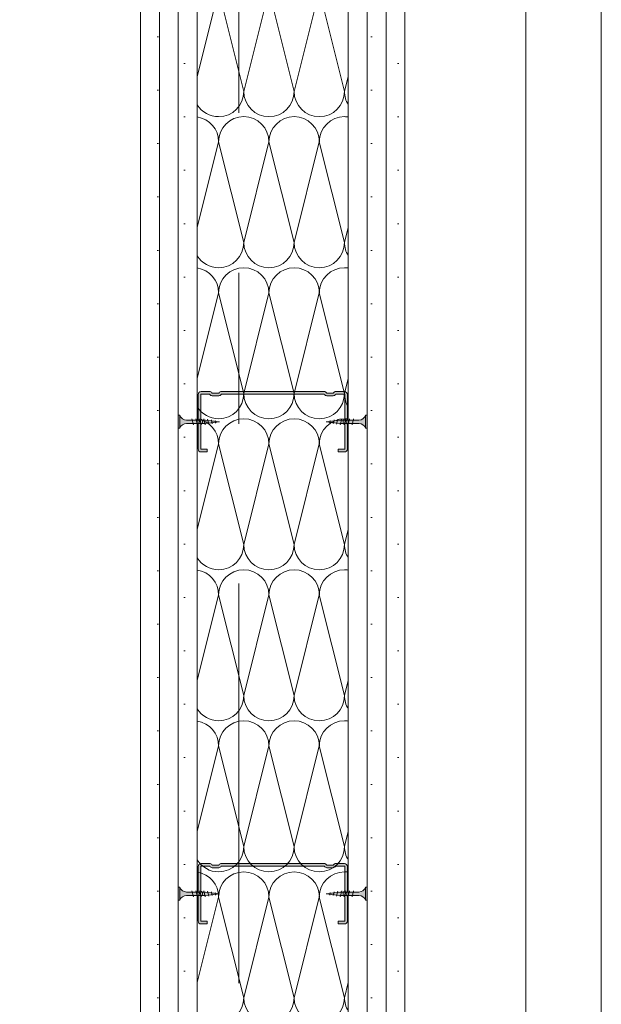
# Model space of a CAD drawing. Header units: metres. Extents: x -3.6 to 84.5, y -11 to 16.8.
# Tile 176 of 256: x 50.785 to 51.17, y 6.112 to 6.764. Entities that reach past the tile are written whole.
import ezdxf

# ---------------------------------------------------------------- set-up
doc = ezdxf.new("R2010")
doc.units = ezdxf.units.M
doc.header["$MEASUREMENT"] = 0
doc.linetypes.add('Strichlinie doppelt', pattern=[0.546806, 0.264583, -0.105833, 0.070556, -0.105833])
doc.linetypes.add('Wipeout_Contour', pattern=[1, 0, -1])
for name, color, linetype in [('301 - Elemente.Linie', 7, 'Continuous'), ('302 - Elemente.Schraffur', 7, 'Continuous'), ('451 - Universal.Achsen Raster', 7, 'Continuous'), ('605 - Struktur.Wand Innen', 7, 'Continuous')]:
    doc.layers.add(name, color=color, linetype=linetype)
pattern_1 = [(45, (0, 0), (-0.01767767, 0.01767767), [0, -0.025])]

# ---------------------------------------------------------------- blocks, each defined once
blk = doc.blocks.new('*X14')
at = {"layer": '605 - Struktur.Wand Innen', "color": 7, "linetype": 'Continuous', "lineweight": 5}
for p, q in [((50.90249, 6.72662), (50.91667, 6.78333)), ((50.93333, 6.71667), (50.91667, 6.78333)), ((50.93333, 6.71667), (50.95, 6.78333)), ((50.96667, 6.71667), (50.95, 6.78333)), ((50.96667, 6.71667), (50.98333, 6.78333)), ((51, 6.71667), (50.98333, 6.78333)), ((51, 6.71667), (51.00249, 6.72662)), ((50.90249, 6.62662), (50.91667, 6.68333)), ((50.93333, 6.61667), (50.91667, 6.68333)), ((50.93333, 6.61667), (50.95, 6.68333)), ((50.96667, 6.61667), (50.95, 6.68333)), ((50.96667, 6.61667), (50.98333, 6.68333)), ((51, 6.61667), (50.98333, 6.68333)), ((51, 6.61667), (51.00249, 6.62662)), ((50.90249, 6.52662), (50.91667, 6.58333)), ((50.93333, 6.51667), (50.91667, 6.58333)), ((50.93333, 6.51667), (50.95, 6.58333)), ((50.96667, 6.51667), (50.95, 6.58333)), ((50.96667, 6.51667), (50.98333, 6.58333)), ((51, 6.51667), (50.98333, 6.58333)), ((51, 6.51667), (51.00249, 6.52662)), ((50.90249, 6.42662), (50.91667, 6.48333)), ((50.93333, 6.41667), (50.91667, 6.48333)), ((50.93333, 6.41667), (50.95, 6.48333)), ((50.96667, 6.41667), (50.95, 6.48333)), ((50.96667, 6.41667), (50.98333, 6.48333)), ((51, 6.41667), (50.98333, 6.48333)), ((51, 6.41667), (51.00249, 6.42662)), ((50.90249, 6.32662), (50.91667, 6.38333)), ((50.93333, 6.31667), (50.91667, 6.38333)), ((50.93333, 6.31667), (50.95, 6.38333)), ((50.96667, 6.31667), (50.95, 6.38333)), ((50.96667, 6.31667), (50.98333, 6.38333)), ((51, 6.31667), (50.98333, 6.38333)), ((51, 6.31667), (51.00249, 6.32662)), ((50.90249, 6.22662), (50.91667, 6.28333)), ((50.93333, 6.21667), (50.91667, 6.28333)), ((50.93333, 6.21667), (50.95, 6.28333)), ((50.96667, 6.21667), (50.95, 6.28333)), ((50.96667, 6.21667), (50.98333, 6.28333)), ((51, 6.21667), (50.98333, 6.28333)), ((51, 6.21667), (51.00249, 6.22662)), ((50.90249, 6.12662), (50.91667, 6.18333)), ((50.93333, 6.11667), (50.91667, 6.18333)), ((50.93333, 6.11667), (50.95, 6.18333)), ((50.96667, 6.11667), (50.95, 6.18333)), ((50.96667, 6.11667), (50.98333, 6.18333)), ((51, 6.11667), (50.98333, 6.18333)), ((51, 6.11667), (51.00249, 6.12662))]:
    blk.add_line(p, q, dxfattribs=at)
for centre, start, end in [((50.91667, 6.71667), 270, 0), ((50.95, 6.71667), 180, 270), ((50.95, 6.71667), 270, 0), ((50.98333, 6.71667), 180, 270), ((50.98333, 6.71667), 270, 0), ((51.01667, 6.71667), 180, 211.71644), ((50.91667, 6.71667), 211.71644, 270), ((50.9, 6.68333), 0, 81.41134), ((50.93333, 6.68333), 90, 180), ((50.93333, 6.68333), 0, 90), ((50.96667, 6.68333), 90, 180), ((50.96667, 6.68333), 0, 90), ((51, 6.68333), 90, 180), ((51, 6.68333), 81.41134, 90), ((50.91667, 6.61667), 270, 0), ((50.95, 6.61667), 180, 270), ((50.95, 6.61667), 270, 0), ((50.98333, 6.61667), 180, 270), ((50.98333, 6.61667), 270, 0), ((51.01667, 6.61667), 180, 211.71644), ((50.91667, 6.61667), 211.71644, 270), ((50.9, 6.58333), 0, 81.41134), ((50.93333, 6.58333), 90, 180), ((50.93333, 6.58333), 0, 90), ((50.96667, 6.58333), 90, 180), ((50.96667, 6.58333), 0, 90), ((51, 6.58333), 90, 180), ((51, 6.58333), 81.41134, 90), ((50.91667, 6.51667), 270, 0), ((50.95, 6.51667), 180, 270), ((50.95, 6.51667), 270, 0), ((50.98333, 6.51667), 180, 270), ((50.98333, 6.51667), 270, 0), ((51.01667, 6.51667), 180, 211.71644), ((50.91667, 6.51667), 211.71644, 270), ((50.9, 6.48333), 0, 81.41134), ((50.93333, 6.48333), 90, 180), ((50.93333, 6.48333), 0, 90), ((50.96667, 6.48333), 90, 180), ((50.96667, 6.48333), 0, 90), ((51, 6.48333), 90, 180), ((51, 6.48333), 81.41134, 90), ((50.91667, 6.41667), 270, 0), ((50.95, 6.41667), 180, 270), ((50.95, 6.41667), 270, 0), ((50.98333, 6.41667), 180, 270), ((50.98333, 6.41667), 270, 0), ((51.01667, 6.41667), 180, 211.71644), ((50.91667, 6.41667), 211.71644, 270), ((50.9, 6.38333), 0, 81.41134), ((50.93333, 6.38333), 90, 180), ((50.93333, 6.38333), 0, 90), ((50.96667, 6.38333), 90, 180), ((50.96667, 6.38333), 0, 90), ((51, 6.38333), 90, 180), ((51, 6.38333), 81.41134, 90), ((50.91667, 6.31667), 270, 0), ((50.95, 6.31667), 180, 270), ((50.95, 6.31667), 270, 0), ((50.98333, 6.31667), 180, 270), ((50.98333, 6.31667), 270, 0), ((51.01667, 6.31667), 180, 211.71644), ((50.91667, 6.31667), 211.71644, 270), ((50.9, 6.28333), 0, 81.41134), ((50.93333, 6.28333), 90, 180), ((50.93333, 6.28333), 0, 90), ((50.96667, 6.28333), 90, 180), ((50.96667, 6.28333), 0, 90), ((51, 6.28333), 90, 180), ((51, 6.28333), 81.41134, 90), ((50.91667, 6.21667), 270, 0), ((50.95, 6.21667), 180, 270), ((50.95, 6.21667), 270, 0), ((50.98333, 6.21667), 180, 270), ((50.98333, 6.21667), 270, 0), ((51.01667, 6.21667), 180, 211.71644), ((50.91667, 6.21667), 211.71644, 270), ((50.9, 6.18333), 0, 81.41134), ((50.93333, 6.18333), 90, 180), ((50.93333, 6.18333), 0, 90), ((50.96667, 6.18333), 90, 180), ((50.96667, 6.18333), 0, 90), ((51, 6.18333), 90, 180), ((51, 6.18333), 81.41134, 90), ((50.91667, 6.11667), 270, 0), ((50.95, 6.11667), 180, 270), ((50.95, 6.11667), 270, 0), ((50.98333, 6.11667), 180, 270), ((50.98333, 6.11667), 270, 0), ((51.01667, 6.11667), 180, 211.71644)]:
    blk.add_arc(centre, 0.01667, start, end, dxfattribs=at)

msp = doc.modelspace()

# ---------------------------------------------------------------- wipeouts: each hides what was drawn before it
at = {"color": 254, "linetype": 'Wipeout_Contour', "lineweight": 0, "ltscale": 412.985686}
msp.add_wipeout([(50.78499, 5.8275), (50.78499, 5.505), (51.16999, 5.505), (51.16999, 13.445), (51.11999, 13.445), (51.11999, 5.555), (50.83499, 5.555), (50.83499, 5.8275)], dxfattribs=at).dxf.layer = '302 - Elemente.Schraffur'

# ---------------------------------------------------------------- next in the draw order: linework, layer by layer
at = {"layer": '302 - Elemente.Schraffur', "color": 7, "linetype": 'Continuous', "lineweight": 18}
msp.add_lwpolyline([(50.78499, 5.8275), (50.83499, 5.8275), (50.83499, 5.555), (51.11999, 5.555), (51.11999, 13.445), (51.16999, 13.445), (51.16999, 5.505), (50.78499, 5.505)], close=True, dxfattribs=at)

# ---------------------------------------------------------------- next in the draw order: wipeouts: each hides what was drawn before it
at = {"color": 254, "linetype": 'Wipeout_Contour', "lineweight": 0, "ltscale": 205.381078}
msp.add_wipeout([(50.86499, 8.0855), (50.86499, 5.605), (50.87749, 5.605), (50.87749, 8.0855)], dxfattribs=at).dxf.layer = '605 - Struktur.Wand Innen'

# ---------------------------------------------------------------- next in the draw order: hatches: boundary and pattern name
at = {"layer": '605 - Struktur.Wand Innen', "linetype": 'Continuous', "lineweight": 5}
h = msp.add_hatch(dxfattribs=at)
h.set_pattern_fill('Gips_0001', style=0, pattern_type=2)
h.set_pattern_definition(pattern_1)
h.paths.add_polyline_path([(50.86499, 8.0855), (50.86499, 5.605), (50.87749, 5.605), (50.87749, 8.0855)])

# ---------------------------------------------------------------- next in the draw order: linework, layer by layer
at = {"layer": '605 - Struktur.Wand Innen', "color": 7, "linetype": 'Continuous', "lineweight": 13}
msp.add_lwpolyline([(50.86499, 8.0855), (50.86499, 5.605)], dxfattribs=at)

# ---------------------------------------------------------------- next in the draw order: wipeouts: each hides what was drawn before it
at = {"color": 254, "linetype": 'Wipeout_Contour', "lineweight": 0, "ltscale": 205.430619}
msp.add_wipeout([(50.87749, 8.0855), (50.87749, 5.605), (50.88999, 5.605), (50.88999, 8.0855)], dxfattribs=at).dxf.layer = '605 - Struktur.Wand Innen'

# ---------------------------------------------------------------- next in the draw order: hatches: boundary and pattern name
at = {"layer": '605 - Struktur.Wand Innen', "linetype": 'Continuous', "lineweight": 5}
h = msp.add_hatch(dxfattribs=at)
h.set_pattern_fill('Gips_0001', style=0, pattern_type=2)
h.set_pattern_definition(pattern_1)
h.paths.add_polyline_path([(50.87749, 8.0855), (50.87749, 5.605), (50.88999, 5.605), (50.88999, 8.0855)])

# ---------------------------------------------------------------- next in the draw order: linework, layer by layer
at = {"layer": '605 - Struktur.Wand Innen', "color": 7, "linetype": 'Continuous', "lineweight": 9}
msp.add_line((50.87749, 8.0855), (50.87749, 5.605), dxfattribs=at)

# ---------------------------------------------------------------- next in the draw order: wipeouts: each hides what was drawn before it
at = {"color": 254, "linetype": 'Wipeout_Contour', "lineweight": 0, "ltscale": 205.48016}
msp.add_wipeout([(50.88999, 8.0855), (50.88999, 5.605), (50.90249, 5.605), (50.90249, 8.0855)], dxfattribs=at).dxf.layer = '605 - Struktur.Wand Innen'

# ---------------------------------------------------------------- next in the draw order: hatches: boundary and pattern name
at = {"layer": '605 - Struktur.Wand Innen', "linetype": 'Continuous', "lineweight": 5}
h = msp.add_hatch(dxfattribs=at)
h.set_pattern_fill('Gips_0001', style=0, pattern_type=2)
h.set_pattern_definition(pattern_1)
h.paths.add_polyline_path([(50.88999, 8.0855), (50.88999, 5.605), (50.90249, 5.605), (50.90249, 8.0855)])

# ---------------------------------------------------------------- next in the draw order: linework, layer by layer
at = {"layer": '301 - Elemente.Linie', "color": 7, "linetype": 'Continuous', "lineweight": 9}
for p, q in [((50.89099, 6.49375), (50.89099, 6.50225)), ((50.89099, 6.18125), (50.89099, 6.18975))]:
    msp.add_line(p, q, dxfattribs=at)
at = {"layer": '605 - Struktur.Wand Innen', "color": 7, "linetype": 'Continuous', "lineweight": 9}
msp.add_line((50.88999, 8.0855), (50.88999, 5.605), dxfattribs=at)

# ---------------------------------------------------------------- next in the draw order: wipeouts: each hides what was drawn before it
at = {"color": 254, "linetype": 'Wipeout_Contour', "lineweight": 0, "ltscale": 205.702874}
msp.add_wipeout([(50.90249, 8.0855), (50.90249, 5.605), (51.00249, 5.605), (51.00249, 8.0855)], dxfattribs=at).dxf.layer = '605 - Struktur.Wand Innen'

# ---------------------------------------------------------------- next in the draw order: hatches: boundary and pattern name
at = {"layer": '301 - Elemente.Linie', "linetype": 'Continuous', "lineweight": 0, "true_color": 0xbfbfbf}
for points in [[(50.88999, 6.50225), (50.88999, 6.49375), (50.89099, 6.49375, -0.304191), (50.89549, 6.49688), (50.90805, 6.49688), (50.91719, 6.498), (50.90805, 6.49913), (50.89549, 6.49913, -0.304192), (50.89099, 6.50225)], [(50.88999, 6.18975), (50.88999, 6.18125), (50.89099, 6.18125, -0.304191), (50.89549, 6.18438), (50.90805, 6.18438), (50.91719, 6.1855), (50.90805, 6.18663), (50.89549, 6.18663, -0.304192), (50.89099, 6.18975)]]:
    msp.add_hatch(color=9, dxfattribs=at).paths.add_polyline_path(points)

# ---------------------------------------------------------------- next in the draw order: linework, layer by layer
at = {"layer": '301 - Elemente.Linie', "color": 7, "linetype": 'Continuous', "lineweight": 9}
for p, q in [((50.89999, 6.496), (50.89899, 6.5)), ((50.90259, 6.496), (50.90159, 6.5)), ((50.90519, 6.496), (50.90419, 6.5)), ((50.90779, 6.496), (50.90679, 6.5)), ((50.91016, 6.49635), (50.90935, 6.49979)), ((50.99481, 6.49635), (50.99562, 6.49979)), ((50.99719, 6.496), (50.99819, 6.5)), ((50.91239, 6.49672), (50.91187, 6.49932)), ((50.91464, 6.49705), (50.91438, 6.49885)), ((50.99034, 6.49705), (50.9906, 6.49885)), ((50.99258, 6.49672), (50.99311, 6.49932)), ((50.89999, 6.1835), (50.89899, 6.1875)), ((50.90259, 6.1835), (50.90159, 6.1875)), ((50.90519, 6.1835), (50.90419, 6.1875)), ((50.90779, 6.1835), (50.90679, 6.1875)), ((50.91016, 6.18385), (50.90935, 6.18729)), ((50.91239, 6.18422), (50.91187, 6.18682)), ((50.99258, 6.18422), (50.99311, 6.18682)), ((50.99481, 6.18385), (50.99562, 6.18729)), ((50.99719, 6.1835), (50.99819, 6.1875)), ((50.91464, 6.18455), (50.91438, 6.18635)), ((50.99034, 6.18455), (50.9906, 6.18635))]:
    msp.add_line(p, q, dxfattribs=at)
for points in [[(50.90805, 6.49913), (50.89549, 6.49913, -0.304192), (50.89099, 6.50225), (50.88999, 6.50225), (50.88999, 6.49375), (50.89099, 6.49375, -0.304191), (50.89549, 6.49688), (50.90805, 6.49688), (50.91719, 6.498)], [(50.90805, 6.18663), (50.89549, 6.18663, -0.304192), (50.89099, 6.18975), (50.88999, 6.18975), (50.88999, 6.18125), (50.89099, 6.18125, -0.304191), (50.89549, 6.18438), (50.90805, 6.18438), (50.91719, 6.1855)]]:
    msp.add_lwpolyline(points, format="xyb", close=True, dxfattribs=at)
at = {"layer": '451 - Universal.Achsen Raster', "color": 160, "linetype": 'Strichlinie doppelt', "lineweight": 9, "true_color": 0x3232ff}
msp.add_line((50.92999, -10.585), (50.92999, 16.355), dxfattribs=at)
at = {"layer": '605 - Struktur.Wand Innen', "color": 7, "linetype": 'Continuous', "lineweight": 13}
msp.add_line((50.90249, 8.0855), (50.90249, 5.605), dxfattribs=at)

# ---------------------------------------------------------------- next in the draw order: block references
at = {"layer": '605 - Struktur.Wand Innen', "color": 7, "linetype": 'Continuous', "lineweight": 5}
msp.add_blockref('*X14', (0, 0), dxfattribs=at)

# ---------------------------------------------------------------- next in the draw order: wipeouts: each hides what was drawn before it
at = {"color": 254, "linetype": 'Wipeout_Contour', "lineweight": 0, "ltscale": 205.926036}
msp.add_wipeout([(51.00249, 8.0855), (51.00249, 5.605), (51.01499, 5.605), (51.01499, 8.0855)], dxfattribs=at).dxf.layer = '605 - Struktur.Wand Innen'

# ---------------------------------------------------------------- next in the draw order: hatches: boundary and pattern name
at = {"layer": '301 - Elemente.Linie', "linetype": 'Continuous', "lineweight": 0, "true_color": 0x000000}
for points in [[(50.99589, 6.47975), (50.99589, 6.478), (50.99989, 6.478, 0.414214), (51.00189, 6.48), (51.00189, 6.49605, 0.267949), (51.00089, 6.49778, -0.57735), (51.00089, 6.49822, 0.267949), (51.00189, 6.49995), (51.00189, 6.516, 0.414214), (50.99989, 6.518), (50.99439, 6.518, 0.250492), (50.99273, 6.51711, -0.250492), (50.99252, 6.517), (50.98826, 6.517, -0.250492), (50.98805, 6.51711, 0.250492), (50.98639, 6.518), (50.91859, 6.518, 0.250492), (50.91693, 6.51711, -0.250492), (50.91672, 6.517), (50.91246, 6.517, -0.250492), (50.91225, 6.51711, 0.250492), (50.91059, 6.518), (50.90509, 6.518, 0.414214), (50.90309, 6.516), (50.90309, 6.49995, 0.267949), (50.90409, 6.49822, -0.57735), (50.90409, 6.49778, 0.267949), (50.90309, 6.49605), (50.90309, 6.48, 0.414214), (50.90509, 6.478), (50.90909, 6.478), (50.90909, 6.47975), (50.90509, 6.47975, -0.414214), (50.90484, 6.48), (50.90484, 6.49605, -0.267949), (50.90496, 6.49627, 0.57735), (50.90496, 6.49973, -0.267949), (50.90484, 6.49995), (50.90484, 6.516, -0.414214), (50.90509, 6.51625), (50.91059, 6.51625, -0.250492), (50.9108, 6.51614, 0.250492), (50.91246, 6.51525), (50.91672, 6.51525, 0.250492), (50.91838, 6.51614, -0.250492), (50.91859, 6.51625), (50.98639, 6.51625, -0.250492), (50.9866, 6.51614, 0.250492), (50.98826, 6.51525), (50.99252, 6.51525, 0.250492), (50.99418, 6.51614, -0.250492), (50.99439, 6.51625), (50.99989, 6.51625, -0.414214), (51.00014, 6.516), (51.00014, 6.49995, -0.267949), (51.00001, 6.49973, 0.57735), (51.00001, 6.49627, -0.267949), (51.00014, 6.49605), (51.00014, 6.48, -0.414214), (50.99989, 6.47975)], [(50.99589, 6.16725), (50.99589, 6.1655), (50.99989, 6.1655, 0.414214), (51.00189, 6.1675), (51.00189, 6.18355, 0.267949), (51.00089, 6.18528, -0.57735), (51.00089, 6.18572, 0.267949), (51.00189, 6.18745), (51.00189, 6.2035, 0.414214), (50.99989, 6.2055), (50.99439, 6.2055, 0.250492), (50.99273, 6.20461, -0.250492), (50.99252, 6.2045), (50.98826, 6.2045, -0.250492), (50.98805, 6.20461, 0.250492), (50.98639, 6.2055), (50.91859, 6.2055, 0.250492), (50.91693, 6.20461, -0.250492), (50.91672, 6.2045), (50.91246, 6.2045, -0.250492), (50.91225, 6.20461, 0.250492), (50.91059, 6.2055), (50.90509, 6.2055, 0.414214), (50.90309, 6.2035), (50.90309, 6.18745, 0.267949), (50.90409, 6.18572, -0.57735), (50.90409, 6.18528, 0.267949), (50.90309, 6.18355), (50.90309, 6.1675, 0.414214), (50.90509, 6.1655), (50.90909, 6.1655), (50.90909, 6.16725), (50.90509, 6.16725, -0.414214), (50.90484, 6.1675), (50.90484, 6.18355, -0.267949), (50.90496, 6.18377, 0.57735), (50.90496, 6.18723, -0.267949), (50.90484, 6.18745), (50.90484, 6.2035, -0.414214), (50.90509, 6.20375), (50.91059, 6.20375, -0.250492), (50.9108, 6.20364, 0.250492), (50.91246, 6.20275), (50.91672, 6.20275, 0.250492), (50.91838, 6.20364, -0.250492), (50.91859, 6.20375), (50.98639, 6.20375, -0.250492), (50.9866, 6.20364, 0.250492), (50.98826, 6.20275), (50.99252, 6.20275, 0.250492), (50.99418, 6.20364, -0.250492), (50.99439, 6.20375), (50.99989, 6.20375, -0.414214), (51.00014, 6.2035), (51.00014, 6.18745, -0.267949), (51.00001, 6.18723, 0.57735), (51.00001, 6.18377, -0.267949), (51.00014, 6.18355), (51.00014, 6.1675, -0.414214), (50.99989, 6.16725)]]:
    msp.add_hatch(color=18, dxfattribs=at).paths.add_polyline_path(points)
at = {"layer": '605 - Struktur.Wand Innen', "linetype": 'Continuous', "lineweight": 5}
h = msp.add_hatch(dxfattribs=at)
h.set_pattern_fill('Gips_0001', style=0, pattern_type=2)
h.set_pattern_definition(pattern_1)
h.paths.add_polyline_path([(51.00249, 8.0855), (51.00249, 5.605), (51.01499, 5.605), (51.01499, 8.0855)])

# ---------------------------------------------------------------- next in the draw order: linework, layer by layer
at = {"layer": '301 - Elemente.Linie', "color": 7, "linetype": 'Continuous', "lineweight": 9}
for p, q in [((50.99979, 6.496), (51.00079, 6.5)), ((51.00239, 6.496), (51.00339, 6.5)), ((51.00499, 6.496), (51.00599, 6.5)), ((50.99979, 6.1835), (51.00079, 6.1875)), ((51.00239, 6.1835), (51.00339, 6.1875)), ((51.00499, 6.1835), (51.00599, 6.1875))]:
    msp.add_line(p, q, dxfattribs=at)
for points in [[(50.99589, 6.47975), (50.99589, 6.478), (50.99989, 6.478, 0.414214), (51.00189, 6.48), (51.00189, 6.49605, 0.267949), (51.00089, 6.49778, -0.57735), (51.00089, 6.49822, 0.267949), (51.00189, 6.49995), (51.00189, 6.516, 0.414214), (50.99989, 6.518), (50.99439, 6.518, 0.250492), (50.99273, 6.51711, -0.250492), (50.99252, 6.517), (50.98826, 6.517, -0.250492), (50.98805, 6.51711, 0.250492), (50.98639, 6.518), (50.91859, 6.518, 0.250492), (50.91693, 6.51711, -0.250492), (50.91672, 6.517), (50.91246, 6.517, -0.250492), (50.91225, 6.51711, 0.250492), (50.91059, 6.518), (50.90509, 6.518, 0.414214), (50.90309, 6.516), (50.90309, 6.49995, 0.267949), (50.90409, 6.49822, -0.57735), (50.90409, 6.49778, 0.267949), (50.90309, 6.49605), (50.90309, 6.48, 0.414214), (50.90509, 6.478), (50.90909, 6.478), (50.90909, 6.47975), (50.90509, 6.47975, -0.414214), (50.90484, 6.48), (50.90484, 6.49605, -0.267949), (50.90496, 6.49627, 0.57735), (50.90496, 6.49973, -0.267949), (50.90484, 6.49995), (50.90484, 6.516, -0.414214), (50.90509, 6.51625), (50.91059, 6.51625, -0.250492), (50.9108, 6.51614, 0.250492), (50.91246, 6.51525), (50.91672, 6.51525, 0.250492), (50.91838, 6.51614, -0.250492), (50.91859, 6.51625), (50.98639, 6.51625, -0.250492), (50.9866, 6.51614, 0.250492), (50.98826, 6.51525), (50.99252, 6.51525, 0.250492), (50.99418, 6.51614, -0.250492), (50.99439, 6.51625), (50.99989, 6.51625, -0.414214), (51.00014, 6.516), (51.00014, 6.49995, -0.267949), (51.00001, 6.49973, 0.57735), (51.00001, 6.49627, -0.267949), (51.00014, 6.49605), (51.00014, 6.48, -0.414214), (50.99989, 6.47975)], [(50.99589, 6.16725), (50.99589, 6.1655), (50.99989, 6.1655, 0.414214), (51.00189, 6.1675), (51.00189, 6.18355, 0.267949), (51.00089, 6.18528, -0.57735), (51.00089, 6.18572, 0.267949), (51.00189, 6.18745), (51.00189, 6.2035, 0.414214), (50.99989, 6.2055), (50.99439, 6.2055, 0.250492), (50.99273, 6.20461, -0.250492), (50.99252, 6.2045), (50.98826, 6.2045, -0.250492), (50.98805, 6.20461, 0.250492), (50.98639, 6.2055), (50.91859, 6.2055, 0.250492), (50.91693, 6.20461, -0.250492), (50.91672, 6.2045), (50.91246, 6.2045, -0.250492), (50.91225, 6.20461, 0.250492), (50.91059, 6.2055), (50.90509, 6.2055, 0.414214), (50.90309, 6.2035), (50.90309, 6.18745, 0.267949), (50.90409, 6.18572, -0.57735), (50.90409, 6.18528, 0.267949), (50.90309, 6.18355), (50.90309, 6.1675, 0.414214), (50.90509, 6.1655), (50.90909, 6.1655), (50.90909, 6.16725), (50.90509, 6.16725, -0.414214), (50.90484, 6.1675), (50.90484, 6.18355, -0.267949), (50.90496, 6.18377, 0.57735), (50.90496, 6.18723, -0.267949), (50.90484, 6.18745), (50.90484, 6.2035, -0.414214), (50.90509, 6.20375), (50.91059, 6.20375, -0.250492), (50.9108, 6.20364, 0.250492), (50.91246, 6.20275), (50.91672, 6.20275, 0.250492), (50.91838, 6.20364, -0.250492), (50.91859, 6.20375), (50.98639, 6.20375, -0.250492), (50.9866, 6.20364, 0.250492), (50.98826, 6.20275), (50.99252, 6.20275, 0.250492), (50.99418, 6.20364, -0.250492), (50.99439, 6.20375), (50.99989, 6.20375, -0.414214), (51.00014, 6.2035), (51.00014, 6.18745, -0.267949), (51.00001, 6.18723, 0.57735), (51.00001, 6.18377, -0.267949), (51.00014, 6.18355), (51.00014, 6.1675, -0.414214), (50.99989, 6.16725)]]:
    msp.add_lwpolyline(points, format="xyb", close=True, dxfattribs=at)
at = {"layer": '605 - Struktur.Wand Innen', "color": 7, "linetype": 'Continuous', "lineweight": 13}
msp.add_line((51.00249, 8.0855), (51.00249, 5.605), dxfattribs=at)

# ---------------------------------------------------------------- next in the draw order: wipeouts: each hides what was drawn before it
at = {"color": 254, "linetype": 'Wipeout_Contour', "lineweight": 0, "ltscale": 205.975579}
msp.add_wipeout([(51.01499, 8.0855), (51.01499, 5.605), (51.02749, 5.605), (51.02749, 8.0855)], dxfattribs=at).dxf.layer = '605 - Struktur.Wand Innen'

# ---------------------------------------------------------------- next in the draw order: hatches: boundary and pattern name
at = {"layer": '301 - Elemente.Linie', "linetype": 'Continuous', "lineweight": 0, "true_color": 0xbfbfbf}
for points in [[(50.98778, 6.498), (50.99692, 6.49688), (51.00949, 6.49688, -0.304191), (51.01399, 6.49375), (51.01499, 6.49375), (51.01499, 6.50225), (51.01399, 6.50225, -0.304192), (51.00949, 6.49913), (50.99692, 6.49913)], [(50.98778, 6.1855), (50.99692, 6.18438), (51.00949, 6.18438, -0.304191), (51.01399, 6.18125), (51.01499, 6.18125), (51.01499, 6.18975), (51.01399, 6.18975, -0.304192), (51.00949, 6.18663), (50.99692, 6.18663)]]:
    msp.add_hatch(color=9, dxfattribs=at).paths.add_polyline_path(points)
at = {"layer": '605 - Struktur.Wand Innen', "linetype": 'Continuous', "lineweight": 5}
h = msp.add_hatch(dxfattribs=at)
h.set_pattern_fill('Gips_0001', style=0, pattern_type=2)
h.set_pattern_definition(pattern_1)
h.paths.add_polyline_path([(51.01499, 8.0855), (51.01499, 5.605), (51.02749, 5.605), (51.02749, 8.0855)])

# ---------------------------------------------------------------- next in the draw order: linework, layer by layer
at = {"layer": '301 - Elemente.Linie', "color": 7, "linetype": 'Continuous', "lineweight": 9}
for p, q in [((51.01399, 6.49375), (51.01399, 6.50225)), ((51.01399, 6.18125), (51.01399, 6.18975))]:
    msp.add_line(p, q, dxfattribs=at)
for points in [[(50.99692, 6.49913), (51.00949, 6.49913, 0.304192), (51.01399, 6.50225), (51.01499, 6.50225), (51.01499, 6.49375), (51.01399, 6.49375, 0.304191), (51.00949, 6.49688), (50.99692, 6.49688), (50.98778, 6.498)], [(50.99692, 6.18663), (51.00949, 6.18663, 0.304192), (51.01399, 6.18975), (51.01499, 6.18975), (51.01499, 6.18125), (51.01399, 6.18125, 0.304191), (51.00949, 6.18438), (50.99692, 6.18438), (50.98778, 6.1855)]]:
    msp.add_lwpolyline(points, format="xyb", close=True, dxfattribs=at)
at = {"layer": '605 - Struktur.Wand Innen', "color": 7, "linetype": 'Continuous', "lineweight": 9}
msp.add_line((51.01499, 8.0855), (51.01499, 5.605), dxfattribs=at)

# ---------------------------------------------------------------- next in the draw order: wipeouts: each hides what was drawn before it
at = {"color": 254, "linetype": 'Wipeout_Contour', "lineweight": 0, "ltscale": 206.025122}
msp.add_wipeout([(51.02749, 8.0855), (51.02749, 5.605), (51.03999, 5.605), (51.03999, 8.0855)], dxfattribs=at).dxf.layer = '605 - Struktur.Wand Innen'

# ---------------------------------------------------------------- next in the draw order: hatches: boundary and pattern name
at = {"layer": '605 - Struktur.Wand Innen', "linetype": 'Continuous', "lineweight": 5}
h = msp.add_hatch(dxfattribs=at)
h.set_pattern_fill('Gips_0001', style=0, pattern_type=2)
h.set_pattern_definition(pattern_1)
h.paths.add_polyline_path([(51.02749, 8.0855), (51.02749, 5.605), (51.03999, 5.605), (51.03999, 8.0855)])

# ---------------------------------------------------------------- next in the draw order: linework, layer by layer
at = {"layer": '605 - Struktur.Wand Innen', "color": 7, "linetype": 'Continuous', "lineweight": 9}
msp.add_line((51.02749, 8.0855), (51.02749, 5.605), dxfattribs=at)
at = {"layer": '605 - Struktur.Wand Innen', "color": 7, "linetype": 'Continuous', "lineweight": 13}
msp.add_lwpolyline([(51.03999, 5.605), (51.03999, 8.0855)], dxfattribs=at)

doc.saveas('drawing.dxf')
